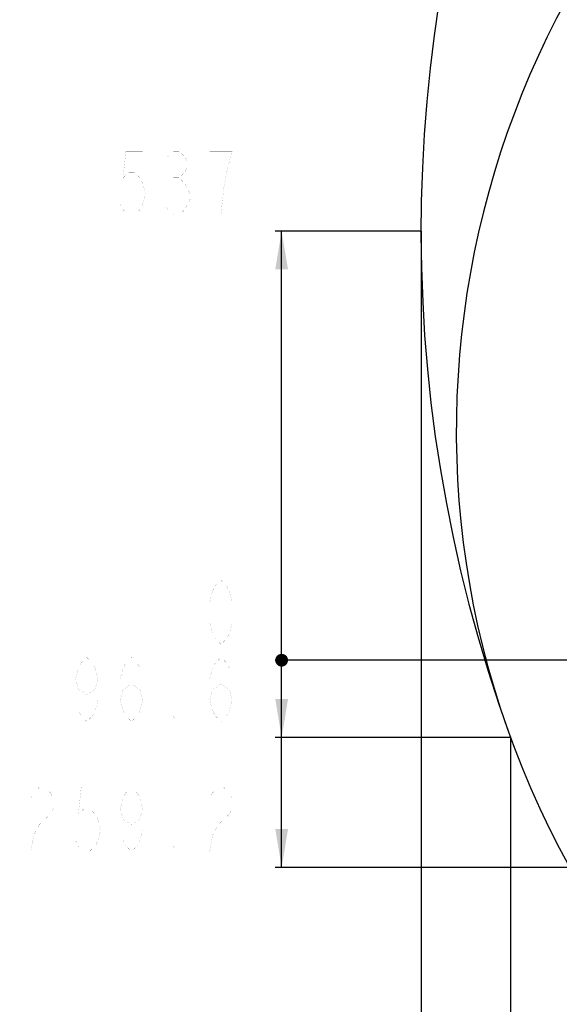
# Model space of a CAD drawing. Header units: millimetres. Extents: x 0 to 9512, y 0 to 6728.
# Tile 14 of 119: x 2667 to 3343, y 3617 to 4849. Entities that reach past the tile are written whole.
import ezdxf

# ---------------------------------------------------------------- set-up
doc = ezdxf.new("R2010")
doc.units = ezdxf.units.MM
doc.header["$LTSCALE"] = 523.16
doc.layers.get('0').update_dxf_attribs({"linetype": 'CONTINUOUS'})
doc.layers.add('14ALL_DIM', color=7, linetype='CONTINUOUS')
doc.layers.add('运动范围_DXF_DIMENSION', color=7, linetype='CONTINUOUS')
doc.styles.get("Standard").update_dxf_attribs({"font": 'txt', "width": 0.7})
doc.dimstyles.new('DIMSTYLE_11', dxfattribs={"dimtxt": 80, "dimasz": 48, "dimexe": 1, "dimexo": 0, "dimgap": 2.5, "dimtad": 0, "dimtih": 1, "dimtoh": 1, "dimdec": 1, "dimdsep": 46, "dimtxsty": 'Standard', "dimblk": '_FILLED', "dimblk1": '_FILLED', "dimblk2": '_FILLED', "dimcen": 0.09, "dimclrt": 5, "dimazin": 2, "dimtp": 1.2, "dimtm": 1.2, "dimtfac": 1, "dimtdec": 1, "dimtofl": 0, "dimtmove": 0, "dimatfit": 3, "dimldrblk": '_FILLED', "dimfxl": 0, "dimtolj": 1, "dimarcsym": 0})
doc.dimstyles.new('DIMSTYLE_13', dxfattribs={"dimtxt": 80, "dimasz": 48, "dimexe": 1, "dimexo": 0, "dimgap": 2.5, "dimtad": 0, "dimtih": 1, "dimtoh": 1, "dimdec": 1, "dimdsep": 46, "dimtxsty": 'Standard', "dimblk": '_FILLED', "dimblk1": '_FILLED', "dimblk2": '_FILLED', "dimcen": 0.09, "dimclrt": 5, "dimazin": 2, "dimtp": 0.3, "dimtm": 0.3, "dimtfac": 1, "dimtdec": 1, "dimtofl": 0, "dimtmove": 0, "dimatfit": 3, "dimldrblk": '_FILLED', "dimfxl": 0, "dimtolj": 1, "dimarcsym": 0})
doc.dimstyles.new('DIMSTYLE_16', dxfattribs={"dimtxt": 80, "dimasz": 48, "dimexe": 1, "dimexo": 0, "dimgap": 2.5, "dimtad": 0, "dimtih": 1, "dimtoh": 1, "dimdsep": 46, "dimtxsty": 'Standard', "dimblk": '_FILLED', "dimblk1": '_FILLED', "dimblk2": '_FILLED', "dimcen": 0.09, "dimclrt": 5, "dimazin": 2, "dimtp": 0.8, "dimtm": 0.8, "dimtfac": 1, "dimtofl": 0, "dimtmove": 0, "dimatfit": 3, "dimldrblk": '_FILLED', "dimfxl": 0, "dimtolj": 1, "dimarcsym": 0})
doc.dimstyles.new('DIMSTYLE_8', dxfattribs={"dimtxt": 80, "dimasz": 48, "dimexe": 1, "dimexo": 0, "dimgap": 2.5, "dimtad": 0, "dimtih": 1, "dimtoh": 1, "dimdec": 1, "dimdsep": 46, "dimtxsty": 'Standard', "dimblk": '_FILLED', "dimblk1": '_FILLED', "dimblk2": '_FILLED', "dimcen": 0.09, "dimclrt": 5, "dimazin": 2, "dimtp": 0.5, "dimtm": 0.5, "dimtfac": 1, "dimtdec": 1, "dimtofl": 0, "dimtmove": 0, "dimatfit": 3, "dimldrblk": '_FILLED', "dimfxl": 0, "dimtolj": 1, "dimarcsym": 0})
doc.dimstyles.new('DIMSTYLE_9', dxfattribs={"dimtxt": 80, "dimasz": 48, "dimexe": 1, "dimexo": 0, "dimgap": 2.5, "dimtad": 0, "dimtih": 1, "dimtoh": 1, "dimdsep": 46, "dimtxsty": 'Standard', "dimblk": '_FILLED', "dimblk1": '_FILLED', "dimblk2": '_FILLED', "dimcen": 0.09, "dimclrt": 5, "dimazin": 2, "dimtp": 0.1, "dimtm": 0.1, "dimtfac": 1, "dimtofl": 0, "dimtmove": 0, "dimatfit": 3, "dimldrblk": '_FILLED', "dimfxl": 0, "dimtolj": 1, "dimarcsym": 0})

# ---------------------------------------------------------------- blocks, each defined once
blk = doc.blocks.new('*D17')
at = {"layer": '运动范围_DXF_DIMENSION', "color": 2, "linetype": 'Continuous', "transparency": 16777216}
blk.add_line((3281.4, 3951), (3281.4, 2760.9), dxfattribs=at)
blk = doc.blocks.new('_FILLED')
at = {"color": 0, "linetype": 'ByBlock'}
blk.add_solid([(0, 0), (-1, 0.167), (-1, -0.167)], dxfattribs=at)
blk = doc.blocks.new('*D18')
at = {"layer": '运动范围_DXF_DIMENSION', "color": 2, "linetype": 'Continuous', "transparency": 16777216}
blk.add_line((3169.7, 4584.6), (3169.7, 2760.9), dxfattribs=at)
blk = doc.blocks.new('*D26')
at = {"layer": '运动范围_DXF_DIMENSION', "color": 2, "linetype": 'Continuous', "transparency": 16777216}
blk.add_line((3355.8, 3788.4), (2986.9, 3788.4), dxfattribs=at)
blk = doc.blocks.new('*D27')
at = {"layer": '运动范围_DXF_DIMENSION', "color": 2, "linetype": 'Continuous', "transparency": 16777216}
blk.add_line((4832.7, 4047.6), (2986.9, 4047.6), dxfattribs=at)
blk = doc.blocks.new('*D28')
at = {"layer": '运动范围_DXF_DIMENSION', "color": 2, "linetype": 'Continuous', "transparency": 16777216}
blk.add_line((3281.4, 3951), (2986.9, 3951), dxfattribs=at)
blk = doc.blocks.new('*D29')
at = {"layer": '运动范围_DXF_DIMENSION', "color": 2, "linetype": 'Continuous', "transparency": 16777216}
blk.add_line((3169.7, 4584.6), (2986.9, 4584.6), dxfattribs=at)

msp = doc.modelspace()

# ---------------------------------------------------------------- linework, layer by layer
at = {"color": 2, "linetype": 'Continuous'}
for centre, radius, start, end in [((5022.138, 4584.615), 1852.433, 310, 200), ((4336.162, 4334.941), 1122.433, 36.137256, 209.137256)]:
    msp.add_arc(centre, radius, start, end, dxfattribs=at)
at = {"layer": '14ALL_DIM', "color": 2, "linetype": 'Continuous'}
msp.add_line((2994.938, 3788.424), (2994.938, 4584.615), dxfattribs=at)
at = {"layer": '14ALL_DIM', "color": 2, "linetype": 'Continuous', "const_width": 8}
msp.add_lwpolyline([(2990.938, 4047.615, 1), (2998.938, 4047.615, 1)], format="xyb", close=True, dxfattribs=at)
msp.add_lwpolyline([(2990.938, 4047.615, 1), (2998.938, 4047.615, 1)], format="xyb", close=True, dxfattribs=at)
msp.add_lwpolyline([(2990.938, 4047.615, 1), (2998.938, 4047.615, 1)], format="xyb", close=True, dxfattribs=at)
at = {"layer": '14ALL_DIM', "color": 2, "linetype": 'Continuous'}
for points in [[(2994.938, 4584.615), (3002.938, 4536.615), (2986.938, 4536.615)], [(2994.938, 3951.046), (2986.938, 3999.046), (3002.938, 3999.046)], [(2994.938, 3788.424), (2986.938, 3836.424), (3002.938, 3836.424)]]:
    msp.add_solid(points, dxfattribs=at)
at = {"layer": '运动范围_DXF_DIMENSION', "color": 5, "linetype": 'Continuous', "const_width": 0.08}
for points in [[(2820.938, 4684.615), (2799.938, 4684.615), (2796.438, 4651.282), (2803.438, 4657.948), (2810.438, 4657.948), (2817.438, 4651.282), (2820.938, 4644.615), (2824.438, 4631.282), (2820.938, 4617.949), (2817.438, 4611.282), (2810.438, 4604.615), (2803.438, 4604.615), (2796.438, 4611.282), (2792.938, 4617.949)], [(2852.438, 4677.948), (2859.438, 4684.615), (2866.438, 4684.615), (2873.438, 4677.948), (2876.938, 4671.282), (2876.938, 4664.615), (2873.438, 4657.948), (2866.438, 4651.282), (2873.438, 4644.615)], [(2925.938, 4657.948), (2932.938, 4684.615), (2904.938, 4684.615)], [(2918.938, 4604.615), (2922.438, 4637.948), (2925.938, 4657.948)], [(2859.438, 4651.282), (2866.438, 4651.282)], [(2873.438, 4644.615), (2880.438, 4631.282), (2880.438, 4624.615)], [(2880.438, 4624.615), (2873.438, 4611.282), (2866.438, 4604.615), (2859.438, 4604.615), (2852.438, 4611.282), (2848.938, 4617.949)], [(2918.938, 4067.615), (2911.938, 4074.282), (2908.438, 4080.949), (2904.938, 4094.282), (2904.938, 4120.949), (2908.438, 4134.282), (2911.938, 4140.949), (2918.938, 4147.615), (2925.938, 4140.949), (2929.438, 4134.282), (2932.938, 4120.949), (2932.938, 4094.282), (2929.438, 4080.949), (2925.938, 4074.282), (2918.938, 4067.615)], [(2764.938, 4024.379), (2761.438, 4011.046), (2750.938, 4004.379), (2740.438, 4011.046), (2736.938, 4024.379), (2740.438, 4037.712), (2743.938, 4044.379), (2750.938, 4051.046), (2757.938, 4044.379), (2761.438, 4037.712), (2764.938, 4024.379), (2764.938, 3997.713), (2761.438, 3984.379), (2757.938, 3977.712), (2750.938, 3971.046), (2743.938, 3977.712), (2740.438, 3984.379)], [(2792.938, 3997.713), (2796.438, 4011.046), (2806.938, 4017.713), (2817.438, 4011.046), (2820.938, 3997.713), (2817.438, 3984.379), (2813.938, 3977.712), (2806.938, 3971.046), (2799.938, 3977.712), (2796.438, 3984.379), (2792.938, 3997.713), (2792.938, 4024.379), (2796.438, 4037.712), (2799.938, 4044.379), (2806.938, 4051.046), (2813.938, 4044.379), (2817.438, 4037.712)], [(2904.938, 3997.713), (2908.438, 4011.046), (2918.938, 4017.713), (2929.438, 4011.046), (2932.938, 3997.713), (2929.438, 3984.379), (2925.938, 3977.712), (2918.938, 3971.046), (2911.938, 3977.712), (2908.438, 3984.379), (2904.938, 3997.713), (2904.938, 4024.379), (2908.438, 4037.712), (2911.938, 4044.379), (2918.938, 4051.046), (2925.938, 4044.379), (2929.438, 4037.712)], [(2862.938, 3971.046), (2859.438, 3971.046), (2859.438, 3977.712), (2862.938, 3971.046)], [(2680.938, 3875.091), (2684.438, 3881.757), (2691.438, 3888.424), (2698.438, 3888.424), (2705.438, 3881.757), (2708.938, 3875.091), (2708.938, 3861.757), (2705.438, 3855.091), (2698.438, 3848.424), (2691.438, 3841.757), (2684.438, 3828.424), (2680.938, 3808.424), (2708.938, 3808.424)], [(2764.938, 3888.424), (2743.938, 3888.424), (2740.438, 3855.091), (2747.438, 3861.757), (2754.438, 3861.757), (2761.438, 3855.091), (2764.938, 3848.424), (2768.438, 3835.091), (2764.938, 3821.757), (2761.438, 3815.091), (2754.438, 3808.424), (2747.438, 3808.424), (2740.438, 3815.091), (2736.938, 3821.757)], [(2820.938, 3861.757), (2817.438, 3848.424), (2806.938, 3841.757), (2796.438, 3848.424), (2792.938, 3861.757), (2796.438, 3875.091), (2799.938, 3881.757), (2806.938, 3888.424), (2813.938, 3881.757), (2817.438, 3875.091), (2820.938, 3861.757), (2820.938, 3835.091), (2817.438, 3821.757), (2813.938, 3815.091), (2806.938, 3808.424), (2799.938, 3815.091), (2796.438, 3821.757)], [(2904.938, 3875.091), (2908.438, 3881.757), (2915.438, 3888.424), (2922.438, 3888.424), (2929.438, 3881.757), (2932.938, 3875.091), (2932.938, 3861.757), (2929.438, 3855.091), (2922.438, 3848.424), (2915.438, 3841.757), (2908.438, 3828.424), (2904.938, 3808.424), (2932.938, 3808.424)], [(2862.938, 3808.424), (2859.438, 3808.424), (2859.438, 3815.091), (2862.938, 3808.424)]]:
    msp.add_lwpolyline(points, dxfattribs=at)

# ---------------------------------------------------------------- dimensions: what is measured, and where the dimension line sits
at = {"layer": '运动范围_DXF_DIMENSION', "color": 2, "linetype": 'Continuous'}
for feature_location, offset, dtype, origin, dimstyle, override, picture, middle in [((3169.705, 4584.615), (-182.767, 0), 0, (3169.705, 4047.615), 'DIMSTYLE_16', {"dimgap": 20.000021, "dimtad": 1, "dimtih": 0, "dimtoh": 0}, '*D29', (2778.938, 4604.615)), ((3169.705, 4584.615), (0, -1823.726), 1, (4873.138, 4584.615), 'DIMSTYLE_11', {"dimgap": 19.999921, "dimtad": 1, "dimtih": 0, "dimtoh": 0}, '*D18', (3149.705, 2384.889)), ((4832.74233839, 4047.615235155), (-1845.804462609, 0), 0, (4832.74233839, 4047.615235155), 'DIMSTYLE_9', {"dimgap": 19.999899, "dimtad": 1, "dimtih": 0, "dimtoh": 0}, '*D27', (2890.93787578, 4067.615235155)), ((3355.766, 3788.424), (-368.829, 0), 0, (4832.742, 4047.615), 'DIMSTYLE_8', {"dimgap": 19.999866, "dimtad": 1, "dimtih": 0, "dimtoh": 0}, '*D26', (2666.938, 3808.424)), ((3281.42, 3951.046), (-294.482, 0), 0, (3281.42, 4047.615), 'DIMSTYLE_13', {"dimgap": 19.999939, "dimtad": 1, "dimtih": 0, "dimtoh": 0}, '*D28', (2722.938, 3971.046)), ((3281.42, 3951.046), (0, -1190.156), 1, (4873.138, 3951.046), 'DIMSTYLE_11', {"dimgap": 19.999921, "dimtad": 1, "dimtih": 0, "dimtoh": 0}, '*D17', (3261.42, 2384.889))]:
    dim = msp.add_ordinate_dim(feature_location=feature_location, offset=offset, dtype=dtype, origin=origin, dimstyle=dimstyle, override=override, dxfattribs=at)
    dim.commit()
    dim.dimension.update_dxf_attribs({"geometry": picture, "text_midpoint": middle})

doc.saveas('drawing.dxf')
